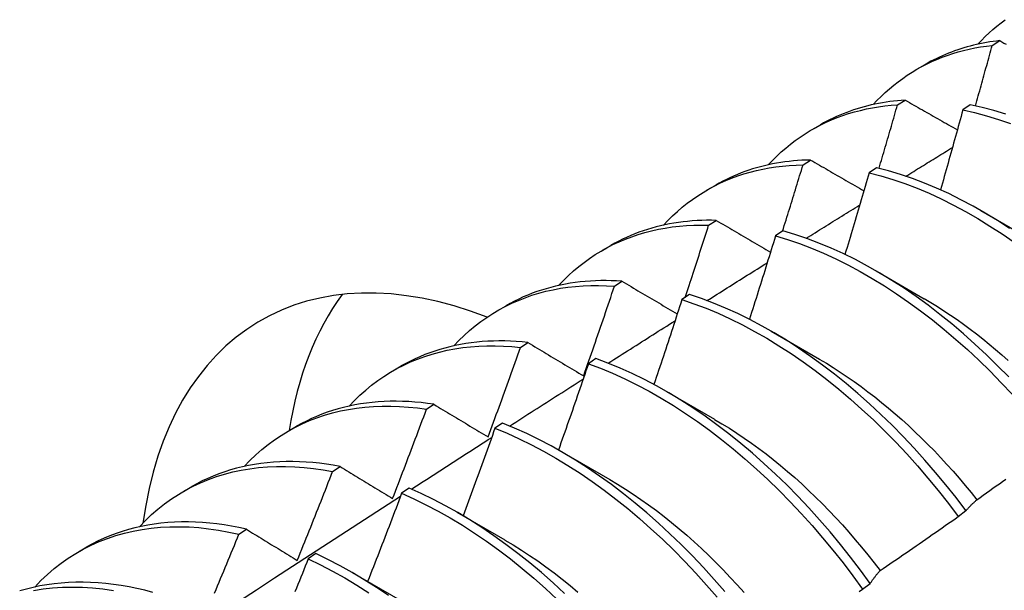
# Model space of a CAD drawing. Header units: inches. Extents: x 16 to 202, y 11 to 132.
# Tile 46 of 56: x 181.249 to 181.576, y 73.726 to 73.915. Entities that reach past the tile are written whole.
import ezdxf

# ---------------------------------------------------------------- set-up
doc = ezdxf.new("R2010")
doc.units = ezdxf.units.IN
doc.header["$MEASUREMENT"] = 0
doc.layers.add('Visible Edges(ANSI)', color=7, linetype='Continuous', lineweight=25)

msp = doc.modelspace()

# ---------------------------------------------------------------- linework, layer by layer
at = {"layer": 'Visible Edges(ANSI)'}
for p, q in [((181.57228, 73.90678), (181.5748, 73.90835)), ((181.54729, 73.89884), (181.55007, 73.90045)), ((181.54084, 73.88701), (181.54336, 73.8886)), ((181.56502, 73.88699), (181.56253, 73.88532)), ((181.51249, 73.8788), (181.51527, 73.88041)), ((181.50946, 73.86709), (181.51197, 73.86869)), ((181.5339, 73.86614), (181.53141, 73.86447)), ((181.47769, 73.85876), (181.48047, 73.86037)), ((181.56853, 73.85188), (181.58449, 73.84264)), ((181.47813, 73.84702), (181.48064, 73.84863)), ((181.5028, 73.84514), (181.50032, 73.84346)), ((181.44289, 73.83872), (181.44567, 73.84033)), ((181.53373, 73.83184), (181.54969, 73.82261)), ((181.44685, 73.82679), (181.44935, 73.82841)), ((181.47174, 73.824), (181.46925, 73.8223)), ((181.40809, 73.81869), (181.41088, 73.82029)), ((181.49893, 73.8118), (181.51489, 73.80257)), ((181.41562, 73.80641), (181.41811, 73.80804)), ((181.37329, 73.79865), (181.37608, 73.80025)), ((181.44069, 73.8027), (181.43821, 73.80099)), ((181.46413, 73.79176), (181.4801, 73.78253)), ((181.38442, 73.78587), (181.38692, 73.78752)), ((181.3385, 73.77861), (181.34128, 73.78021)), ((181.40966, 73.78126), (181.40718, 73.77954)), ((181.42933, 73.77172), (181.4453, 73.76249)), ((181.35326, 73.76518), (181.35575, 73.76685)), ((181.3037, 73.75857), (181.30648, 73.76017)), ((181.37865, 73.75968), (181.37616, 73.75795)), ((181.39453, 73.75169), (181.4105, 73.74245)), ((181.56102, 73.75026), (181.56356, 73.75219)), ((181.32214, 73.74435), (181.32463, 73.74602)), ((181.2689, 73.73853), (181.27168, 73.74013)), ((181.34764, 73.73795), (181.34516, 73.73621)), ((181.35974, 73.73165), (181.3757, 73.72241)), ((181.52923, 73.72609), (181.53178, 73.72802))]:
    msp.add_line(p, q, dxfattribs=at)
at = {"layer": 'Visible Edges(ANSI)', "flags": 128}
for points in [[(181.56752, 73.90716), (181.56873, 73.90845), (181.56998, 73.9097), (181.57125, 73.9109), (181.57255, 73.91207), (181.57387, 73.91319), (181.57523, 73.91428), (181.57661, 73.91532)], [(181.5748, 73.90835), (181.57368, 73.90822), (181.57257, 73.90807), (181.57146, 73.90791), (181.57036, 73.90772), (181.56927, 73.90752), (181.56819, 73.90731), (181.56711, 73.90707), (181.56604, 73.90682), (181.56498, 73.90655), (181.56393, 73.90626), (181.56288, 73.90596), (181.56184, 73.90564), (181.56082, 73.9053), (181.55979, 73.90494), (181.55878, 73.90457), (181.55778, 73.90418), (181.55678, 73.90377), (181.5558, 73.90335), (181.55482, 73.9029), (181.55385, 73.90245), (181.55289, 73.90197), (181.55194, 73.90148), (181.551, 73.90097), (181.55007, 73.90045)], [(181.5748, 73.90835), (181.5755, 73.90796), (181.5762, 73.90756), (181.57691, 73.90717)], [(181.53272, 73.88712), (181.53403, 73.88851), (181.53537, 73.88984), (181.53675, 73.89113), (181.53815, 73.89238), (181.53959, 73.89357), (181.54106, 73.89472), (181.54256, 73.89582), (181.5441, 73.89687), (181.54566, 73.89787), (181.54725, 73.89882), (181.54887, 73.89972), (181.55052, 73.90057), (181.55219, 73.90137), (181.5539, 73.90212), (181.55563, 73.90282), (181.55738, 73.90347), (181.55916, 73.90406), (181.56097, 73.90461), (181.5628, 73.9051), (181.56465, 73.90554), (181.56652, 73.90593), (181.56842, 73.90626), (181.57034, 73.90655), (181.57228, 73.90678)], [(181.56672, 73.88663), (181.56696, 73.88747), (181.56719, 73.88831), (181.56743, 73.88915), (181.56766, 73.88999), (181.5679, 73.89083), (181.56813, 73.89167), (181.56836, 73.89251), (181.5686, 73.89335), (181.56883, 73.89419), (181.56906, 73.89503), (181.56929, 73.89587), (181.56953, 73.89671), (181.56976, 73.89754), (181.56999, 73.89838), (181.57022, 73.89922), (181.57045, 73.90006), (181.57068, 73.9009), (181.57091, 73.90174), (181.57114, 73.90258), (181.57137, 73.90342), (181.5716, 73.90426), (181.57182, 73.9051), (181.57205, 73.90594), (181.57228, 73.90678)], [(181.54336, 73.8886), (181.54208, 73.88851), (181.54081, 73.8884), (181.53954, 73.88826), (181.53829, 73.88811), (181.53704, 73.88793), (181.53581, 73.88773), (181.53458, 73.88751), (181.53336, 73.88726), (181.53215, 73.887), (181.53096, 73.88671), (181.52977, 73.8864), (181.52859, 73.88607), (181.52742, 73.88571), (181.52626, 73.88534), (181.52511, 73.88494), (181.52397, 73.88452), (181.52284, 73.88408), (181.52173, 73.88362), (181.52062, 73.88314), (181.51953, 73.88264), (181.51845, 73.88211), (181.51738, 73.88156), (181.51632, 73.881), (181.51527, 73.88041)], [(181.54336, 73.8886), (181.54407, 73.88819), (181.54479, 73.88778), (181.54551, 73.88737), (181.54623, 73.88696), (181.54695, 73.88655), (181.54767, 73.88614), (181.54839, 73.88573), (181.54911, 73.88532), (181.54983, 73.88491), (181.55055, 73.8845), (181.55127, 73.88409), (181.552, 73.88368), (181.55272, 73.88326), (181.55344, 73.88285), (181.55417, 73.88244), (181.55489, 73.88203), (181.55562, 73.88162), (181.55635, 73.8812), (181.55707, 73.88079), (181.5578, 73.88038), (181.55853, 73.87997), (181.55926, 73.87955), (181.55999, 73.87914), (181.56072, 73.87873)], [(181.49792, 73.86708), (181.49932, 73.86856), (181.50077, 73.86999), (181.50225, 73.87137), (181.50376, 73.87268), (181.50531, 73.87395), (181.5069, 73.87516), (181.50853, 73.87631), (181.51019, 73.87741), (181.51188, 73.87845), (181.5136, 73.87943), (181.51536, 73.88035), (181.51715, 73.88122), (181.51897, 73.88203), (181.52082, 73.88278), (181.52271, 73.88347), (181.52462, 73.8841), (181.52655, 73.88468), (181.52852, 73.88519), (181.53051, 73.88564), (181.53253, 73.88604), (181.53457, 73.88637), (181.53664, 73.88665), (181.53873, 73.88686), (181.54084, 73.88701)], [(181.5347, 73.86594), (181.53496, 73.86682), (181.53522, 73.8677), (181.53548, 73.86858), (181.53574, 73.86946), (181.536, 73.87033), (181.53626, 73.87121), (181.53652, 73.87209), (181.53678, 73.87297), (181.53703, 73.87384), (181.53729, 73.87472), (181.53755, 73.8756), (181.5378, 73.87648), (181.53806, 73.87736), (181.53831, 73.87823), (181.53857, 73.87911), (181.53882, 73.87999), (181.53908, 73.88087), (181.53933, 73.88174), (181.53958, 73.88262), (181.53984, 73.8835), (181.54009, 73.88438), (181.54034, 73.88526), (181.54059, 73.88613), (181.54084, 73.88701)], [(181.56253, 73.88532), (181.56223, 73.88422), (181.56193, 73.88311), (181.56162, 73.88201), (181.56132, 73.8809), (181.56101, 73.8798), (181.56071, 73.87869), (181.5604, 73.87759), (181.5601, 73.87648), (181.55979, 73.87537), (181.55948, 73.87427), (181.55917, 73.87316), (181.55886, 73.87206), (181.55855, 73.87095), (181.55825, 73.86985), (181.55793, 73.86874), (181.55762, 73.86763), (181.55731, 73.86653), (181.557, 73.86542), (181.55669, 73.86432), (181.55637, 73.86321), (181.55606, 73.8621), (181.55575, 73.861), (181.55543, 73.85989), (181.55512, 73.85879)], [(181.56253, 73.88532), (181.56644, 73.88445), (181.57039, 73.8834), (181.57436, 73.88219), (181.57835, 73.88081)], [(181.57684, 73.88389), (181.57287, 73.88509), (181.56893, 73.88612), (181.56502, 73.88699)], [(181.54366, 73.86332), (181.5443, 73.86371), (181.54494, 73.86411), (181.54559, 73.86451), (181.54623, 73.86491), (181.54687, 73.86531), (181.54752, 73.86571), (181.54816, 73.86611), (181.5488, 73.8665), (181.54944, 73.8669), (181.55009, 73.8673), (181.55073, 73.8677), (181.55137, 73.8681), (181.55202, 73.86849), (181.55266, 73.86889), (181.5533, 73.86929), (181.55395, 73.86969), (181.55459, 73.87009), (181.55523, 73.87048), (181.55588, 73.87088), (181.55652, 73.87128), (181.55716, 73.87168), (181.5578, 73.87207), (181.55845, 73.87247), (181.55909, 73.87287)], [(181.51197, 73.86869), (181.51053, 73.86865), (181.5091, 73.86859), (181.50767, 73.8685), (181.50626, 73.86838), (181.50486, 73.86824), (181.50347, 73.86806), (181.50208, 73.86786), (181.50071, 73.86764), (181.49935, 73.86738), (181.49801, 73.8671), (181.49667, 73.8668), (181.49535, 73.86646), (181.49403, 73.8661), (181.49273, 73.86571), (181.49145, 73.8653), (181.49017, 73.86485), (181.48891, 73.86439), (181.48767, 73.86389), (181.48643, 73.86337), (181.48521, 73.86282), (181.48401, 73.86225), (181.48281, 73.86165), (181.48164, 73.86102), (181.48047, 73.86037)], [(181.51197, 73.86869), (181.5127, 73.86827), (181.51343, 73.86784), (181.51416, 73.86742), (181.5149, 73.867), (181.51563, 73.86657), (181.51636, 73.86615), (181.5171, 73.86573), (181.51783, 73.8653), (181.51857, 73.86488), (181.5193, 73.86445), (181.52004, 73.86403), (181.52078, 73.8636), (181.52151, 73.86318), (181.52225, 73.86275), (181.52299, 73.86232), (181.52373, 73.8619), (181.52447, 73.86147), (181.52521, 73.86105), (181.52595, 73.86062), (181.5267, 73.86019), (181.52744, 73.85976), (181.52818, 73.85934), (181.52893, 73.85891), (181.52967, 73.85848)], [(181.46312, 73.84705), (181.46462, 73.84862), (181.46616, 73.85014), (181.46775, 73.85159), (181.46937, 73.85299), (181.47104, 73.85432), (181.47275, 73.85558), (181.4745, 73.85679), (181.47628, 73.85793), (181.47811, 73.859), (181.47997, 73.86001), (181.48187, 73.86096), (181.4838, 73.86183), (181.48577, 73.86264), (181.48778, 73.86339), (181.48981, 73.86406), (181.49188, 73.86467), (181.49398, 73.86521), (181.49611, 73.86569), (181.49827, 73.86609), (181.50045, 73.86643), (181.50267, 73.8667), (181.50491, 73.8669), (181.50717, 73.86703), (181.50946, 73.86709)], [(181.50269, 73.84506), (181.50298, 73.84598), (181.50326, 73.8469), (181.50355, 73.84782), (181.50383, 73.84873), (181.50412, 73.84965), (181.50441, 73.85057), (181.50469, 73.85149), (181.50497, 73.85241), (181.50526, 73.85332), (181.50554, 73.85424), (181.50582, 73.85516), (181.50611, 73.85608), (181.50639, 73.85699), (181.50667, 73.85791), (181.50695, 73.85883), (181.50723, 73.85975), (181.50751, 73.86067), (181.50779, 73.86158), (181.50807, 73.8625), (181.50835, 73.86342), (181.50863, 73.86434), (181.50891, 73.86525), (181.50919, 73.86617), (181.50946, 73.86709)], [(181.57803, 73.84595), (181.57402, 73.84856), (181.56999, 73.85103), (181.56595, 73.85334), (181.56191, 73.8555), (181.55787, 73.85751), (181.55383, 73.85936), (181.54981, 73.86104), (181.5458, 73.86257), (181.54181, 73.86393), (181.53784, 73.86512), (181.5339, 73.86614)], [(181.53141, 73.86447), (181.53108, 73.86333), (181.53075, 73.8622), (181.53043, 73.86107), (181.5301, 73.85994), (181.52977, 73.85881), (181.52944, 73.85768), (181.52911, 73.85655), (181.52877, 73.85542), (181.52844, 73.85429), (181.52811, 73.85315), (181.52777, 73.85202), (181.52744, 73.85089), (181.52711, 73.84976), (181.52677, 73.84863), (181.52643, 73.8475), (181.5261, 73.84637), (181.52576, 73.84524), (181.52542, 73.84411), (181.52509, 73.84297), (181.52475, 73.84184), (181.52441, 73.84071), (181.52407, 73.83958), (181.52373, 73.83845), (181.52339, 73.83732)], [(181.53141, 73.86447), (181.53535, 73.86343), (181.53932, 73.86223), (181.54331, 73.86086), (181.54733, 73.85932), (181.55135, 73.85762), (181.55539, 73.85576), (181.55943, 73.85374), (181.56347, 73.85157), (181.56751, 73.84924), (181.57154, 73.84676), (181.57555, 73.84414), (181.57955, 73.84137)], [(181.51055, 73.84269), (181.51129, 73.84315), (181.51203, 73.84361), (181.51277, 73.84408), (181.5135, 73.84454), (181.51424, 73.845), (181.51498, 73.84546), (181.51572, 73.84592), (181.51646, 73.84638), (181.5172, 73.84685), (181.51794, 73.84731), (181.51868, 73.84777), (181.51942, 73.84823), (181.52016, 73.84869), (181.52089, 73.84915), (181.52163, 73.84961), (181.52237, 73.85007), (181.52311, 73.85054), (181.52385, 73.851), (181.52459, 73.85146), (181.52533, 73.85192), (181.52607, 73.85238), (181.52681, 73.85284), (181.52755, 73.8533), (181.52829, 73.85376)], [(181.42832, 73.82701), (181.42992, 73.82868), (181.43156, 73.83028), (181.43325, 73.83182), (181.43499, 73.83329), (181.43677, 73.83468), (181.4386, 73.836), (181.44047, 73.83725), (181.44239, 73.83843), (181.44435, 73.83954), (181.44635, 73.84057), (181.44839, 73.84153), (181.45048, 73.84241), (181.4526, 73.84321), (181.45475, 73.84394), (181.45695, 73.8446), (181.45918, 73.84517), (181.46144, 73.84568), (181.46374, 73.8461), (181.46606, 73.84645), (181.46842, 73.84671), (181.47081, 73.84691), (181.47322, 73.84702), (181.47567, 73.84706), (181.47813, 73.84702)], [(181.48064, 73.84863), (181.47903, 73.84866), (181.47743, 73.84865), (181.47585, 73.84862), (181.47427, 73.84855), (181.47271, 73.84845), (181.47116, 73.84831), (181.46962, 73.84815), (181.46809, 73.84795), (181.46658, 73.84771), (181.46508, 73.84745), (181.46359, 73.84715), (181.46212, 73.84682), (181.46067, 73.84645), (181.45922, 73.84606), (181.4578, 73.84563), (181.45638, 73.84517), (181.45499, 73.84467), (181.45361, 73.84415), (181.45224, 73.84359), (181.45089, 73.843), (181.44956, 73.84238), (181.44825, 73.84173), (181.44695, 73.84104), (181.44567, 73.84033)], [(181.47036, 73.82306), (181.47069, 73.82406), (181.47102, 73.82505), (181.47135, 73.82605), (181.47168, 73.82705), (181.472, 73.82805), (181.47233, 73.82904), (181.47266, 73.83004), (181.47298, 73.83104), (181.47331, 73.83204), (181.47364, 73.83304), (181.47396, 73.83404), (181.47428, 73.83503), (181.47461, 73.83603), (181.47493, 73.83703), (181.47525, 73.83803), (181.47558, 73.83903), (181.4759, 73.84003), (181.47622, 73.84102), (181.47654, 73.84202), (181.47686, 73.84302), (181.47718, 73.84402), (181.4775, 73.84502), (181.47782, 73.84602), (181.47813, 73.84702)], [(181.48064, 73.84863), (181.48138, 73.84819), (181.48213, 73.84776), (181.48287, 73.84732), (181.48362, 73.84688), (181.48436, 73.84644), (181.48511, 73.84601), (181.48586, 73.84557), (181.48661, 73.84513), (181.48735, 73.84469), (181.4881, 73.84426), (181.48885, 73.84382), (181.48961, 73.84338), (181.49036, 73.84294), (181.49111, 73.8425), (181.49186, 73.84206), (181.49262, 73.84162), (181.49337, 73.84118), (181.49413, 73.84074), (181.49488, 73.8403), (181.49564, 73.83986), (181.4964, 73.83941), (181.49715, 73.83897), (181.49791, 73.83853), (181.49867, 73.83809)], [(181.50032, 73.84346), (181.49997, 73.8423), (181.49961, 73.84115), (181.49926, 73.83999), (181.4989, 73.83884), (181.49855, 73.83768), (181.49819, 73.83653), (181.49783, 73.83538), (181.49747, 73.83422), (181.49712, 73.83307), (181.49676, 73.83191), (181.4964, 73.83076), (181.49604, 73.8296), (181.49568, 73.82845), (181.49532, 73.8273), (181.49495, 73.82614), (181.49459, 73.82499), (181.49423, 73.82383), (181.49386, 73.82268), (181.4935, 73.82153), (181.49313, 73.82037), (181.49277, 73.81922), (181.4924, 73.81806), (181.49203, 73.81691), (181.49167, 73.81576)], [(181.50032, 73.84346), (181.50429, 73.84226), (181.50828, 73.8409), (181.51229, 73.83938), (181.51632, 73.83769), (181.52035, 73.83584), (181.52439, 73.83383), (181.52843, 73.83166), (181.53247, 73.82934), (181.5365, 73.82688), (181.54051, 73.82426), (181.54451, 73.8215), (181.54848, 73.8186), (181.55243, 73.81557), (181.55634, 73.8124), (181.56022, 73.8091), (181.56406, 73.80568), (181.56785, 73.80214), (181.57159, 73.79848), (181.57527, 73.79471), (181.5789, 73.79084)], [(181.57778, 73.7966), (181.57409, 73.80036), (181.57035, 73.80401), (181.56655, 73.80754), (181.56271, 73.81096), (181.55883, 73.81424), (181.55492, 73.8174), (181.55097, 73.82043), (181.54699, 73.82332), (181.543, 73.82607), (181.53898, 73.82867), (181.53495, 73.83113), (181.53091, 73.83343), (181.52687, 73.83559), (181.52283, 73.83758), (181.5188, 73.83942), (181.51477, 73.8411), (181.51076, 73.84261), (181.50677, 73.84396), (181.5028, 73.84514)], [(181.47758, 73.82198), (181.47842, 73.82251), (181.47925, 73.82303), (181.48008, 73.82356), (181.48091, 73.82408), (181.48175, 73.82461), (181.48258, 73.82513), (181.48341, 73.82566), (181.48425, 73.82618), (181.48508, 73.82671), (181.48591, 73.82723), (181.48675, 73.82775), (181.48758, 73.82828), (181.48841, 73.8288), (181.48925, 73.82933), (181.49008, 73.82985), (181.49091, 73.83038), (181.49175, 73.8309), (181.49258, 73.83142), (181.49341, 73.83195), (181.49425, 73.83247), (181.49508, 73.83299), (181.49591, 73.83352), (181.49675, 73.83404), (181.49758, 73.83456)], [(181.39353, 73.80697), (181.39521, 73.80874), (181.39696, 73.81043), (181.39875, 73.81204), (181.4006, 73.81358), (181.4025, 73.81504), (181.40446, 73.81641), (181.40646, 73.81771), (181.40851, 73.81892), (181.4106, 73.82005), (181.41275, 73.8211), (181.41494, 73.82206), (181.41717, 73.82294), (181.41944, 73.82374), (181.42176, 73.82445), (181.42411, 73.82507), (181.4265, 73.82561), (181.42893, 73.82606), (181.4314, 73.82642), (181.4339, 73.8267), (181.43643, 73.82689), (181.43899, 73.827), (181.44158, 73.82701), (181.44421, 73.82694), (181.44685, 73.82679)], [(181.44935, 73.82841), (181.44758, 73.82852), (181.44581, 73.82859), (181.44406, 73.82862), (181.44232, 73.82861), (181.44059, 73.82856), (181.43888, 73.82848), (181.43718, 73.82835), (181.4355, 73.82818), (181.43383, 73.82798), (181.43218, 73.82774), (181.43054, 73.82746), (181.42892, 73.82713), (181.42731, 73.82677), (181.42572, 73.82638), (181.42415, 73.82594), (181.4226, 73.82546), (181.42107, 73.82495), (181.41955, 73.8244), (181.41806, 73.82381), (181.41658, 73.82318), (181.41512, 73.82251), (181.41369, 73.82181), (181.41227, 73.82107), (181.41088, 73.82029)], [(181.43663, 73.79697), (181.43706, 73.79821), (181.4375, 73.79945), (181.43793, 73.8007), (181.43836, 73.80194), (181.4388, 73.80318), (181.43923, 73.80442), (181.43966, 73.80566), (181.44009, 73.8069), (181.44052, 73.80815), (181.44094, 73.80939), (181.44137, 73.81063), (181.4418, 73.81187), (181.44222, 73.81311), (181.44265, 73.81436), (181.44307, 73.8156), (181.4435, 73.81684), (181.44392, 73.81808), (181.44434, 73.81933), (181.44476, 73.82057), (181.44518, 73.82181), (181.4456, 73.82306), (181.44602, 73.8243), (181.44644, 73.82554), (181.44685, 73.82679)], [(181.44935, 73.82841), (181.45011, 73.82796), (181.45087, 73.82751), (181.45163, 73.82706), (181.45238, 73.82661), (181.45314, 73.82616), (181.4539, 73.82571), (181.45466, 73.82526), (181.45543, 73.82481), (181.45619, 73.82436), (181.45695, 73.82391), (181.45772, 73.82346), (181.45848, 73.823), (181.45925, 73.82255), (181.46001, 73.8221), (181.46078, 73.82165), (181.46155, 73.82119), (181.46231, 73.82074), (181.46308, 73.82028), (181.46385, 73.81983), (181.46462, 73.81937), (181.4654, 73.81892), (181.46617, 73.81846), (181.46694, 73.81801), (181.46771, 73.81755)], [(181.56356, 73.75219), (181.56028, 73.75652), (181.55692, 73.76075), (181.55348, 73.76491), (181.54997, 73.76897), (181.5464, 73.77293), (181.54277, 73.77679), (181.53907, 73.78054), (181.53533, 73.78419), (181.53153, 73.78771), (181.52769, 73.79112), (181.5238, 73.7944), (181.51989, 73.79755), (181.51594, 73.80057), (181.51196, 73.80345), (181.50796, 73.80619), (181.50394, 73.80878), (181.49991, 73.81123), (181.49588, 73.81353), (181.49183, 73.81567), (181.48779, 73.81766), (181.48376, 73.81949), (181.47973, 73.82116), (181.47573, 73.82266), (181.47174, 73.824)], [(181.46925, 73.8223), (181.46887, 73.82112), (181.46849, 73.81995), (181.46811, 73.81877), (181.46773, 73.8176), (181.46735, 73.81642), (181.46696, 73.81525), (181.46658, 73.81407), (181.4662, 73.81289), (181.46581, 73.81172), (181.46543, 73.81054), (181.46504, 73.80937), (181.46465, 73.80819), (181.46426, 73.80702), (181.46388, 73.80584), (181.46349, 73.80467), (181.4631, 73.80349), (181.46271, 73.80232), (181.46232, 73.80114), (181.46192, 73.79997), (181.46153, 73.79879), (181.46114, 73.79762), (181.46075, 73.79645), (181.46035, 73.79527), (181.45996, 73.7941)], [(181.46925, 73.8223), (181.47324, 73.82095), (181.47725, 73.81943), (181.48128, 73.81775), (181.48531, 73.81591), (181.48935, 73.81391), (181.4934, 73.81176), (181.49743, 73.80945), (181.50146, 73.80699), (181.50548, 73.80438), (181.50948, 73.80163), (181.51345, 73.79874), (181.5174, 73.79571), (181.52131, 73.79255), (181.52519, 73.78926), (181.52903, 73.78585), (181.53283, 73.78231), (181.53657, 73.77866), (181.54026, 73.7749), (181.54389, 73.77103), (181.54746, 73.76706), (181.55096, 73.76299), (181.55439, 73.75883), (181.55774, 73.75459), (181.56102, 73.75026)], [(181.5497, 73.82263), (181.55189, 73.82134), (181.55408, 73.82), (181.55626, 73.8186), (181.55844, 73.81716), (181.56061, 73.81567), (181.56277, 73.81413), (181.56492, 73.81254), (181.56706, 73.81091), (181.5692, 73.80923), (181.57132, 73.8075), (181.57343, 73.80573), (181.57552, 73.80392), (181.5776, 73.80206)], [(181.44475, 73.80119), (181.44567, 73.80178), (181.4466, 73.80237), (181.44753, 73.80296), (181.44845, 73.80354), (181.44938, 73.80413), (181.4503, 73.80472), (181.45123, 73.80531), (181.45216, 73.80589), (181.45308, 73.80648), (181.45401, 73.80707), (181.45493, 73.80766), (181.45586, 73.80824), (181.45679, 73.80883), (181.45771, 73.80942), (181.45864, 73.81001), (181.45956, 73.81059), (181.46049, 73.81118), (181.46142, 73.81177), (181.46234, 73.81235), (181.46327, 73.81294), (181.4642, 73.81353), (181.46512, 73.81411), (181.46605, 73.8147), (181.46698, 73.81528)], [(181.35873, 73.78693), (181.36051, 73.78879), (181.36235, 73.79057), (181.36426, 73.79227), (181.36622, 73.79387), (181.36824, 73.79539), (181.37032, 73.79681), (181.37245, 73.79815), (181.37463, 73.79939), (181.37687, 73.80055), (181.37916, 73.80161), (181.38149, 73.80257), (181.38388, 73.80344), (181.38631, 73.80422), (181.38878, 73.8049), (181.3913, 73.80548), (181.39386, 73.80597), (181.39646, 73.80637), (181.39909, 73.80666), (181.40177, 73.80686), (181.40447, 73.80696), (181.40721, 73.80697), (181.40999, 73.80688), (181.41279, 73.80669), (181.41562, 73.80641)], [(181.41811, 73.80804), (181.41617, 73.80824), (181.41423, 73.8084), (181.41231, 73.8085), (181.41041, 73.80857), (181.40851, 73.80858), (181.40664, 73.80855), (181.40478, 73.80848), (181.40293, 73.80836), (181.4011, 73.80819), (181.39929, 73.80798), (181.3975, 73.80772), (181.39573, 73.80741), (181.39397, 73.80706), (181.39224, 73.80667), (181.39052, 73.80623), (181.38883, 73.80574), (181.38716, 73.80521), (181.3855, 73.80464), (181.38387, 73.80402), (181.38227, 73.80335), (181.38068, 73.80264), (181.37912, 73.80189), (181.37759, 73.80109), (181.37608, 73.80025)], [(181.4049, 73.77666), (181.40535, 73.7779), (181.40581, 73.77914), (181.40626, 73.78038), (181.40672, 73.78162), (181.40717, 73.78285), (181.40762, 73.78409), (181.40807, 73.78533), (181.40852, 73.78657), (181.40897, 73.78781), (181.40942, 73.78905), (181.40987, 73.79029), (181.41032, 73.79152), (181.41076, 73.79276), (181.41121, 73.794), (181.41165, 73.79524), (181.4121, 73.79648), (181.41254, 73.79772), (181.41298, 73.79896), (181.41342, 73.8002), (181.41386, 73.80144), (181.4143, 73.80268), (181.41474, 73.80392), (181.41518, 73.80517), (181.41562, 73.80641)], [(181.41811, 73.80804), (181.41888, 73.80759), (181.41964, 73.80713), (181.4204, 73.80667), (181.42117, 73.80621), (181.42193, 73.80575), (181.4227, 73.8053), (181.42346, 73.80484), (181.42423, 73.80438), (181.425, 73.80392), (181.42577, 73.80346), (181.42654, 73.803), (181.42731, 73.80253), (181.42808, 73.80207), (181.42886, 73.80161), (181.42963, 73.80115), (181.4304, 73.80069), (181.43118, 73.80022), (181.43195, 73.79976), (181.43273, 73.7993), (181.43351, 73.79883), (181.43429, 73.79837), (181.43507, 73.7979), (181.43585, 73.79744), (181.43663, 73.79697)], [(181.43821, 73.80099), (181.4378, 73.7998), (181.43739, 73.7986), (181.43698, 73.79741), (181.43658, 73.79622), (181.43617, 73.79502), (181.43576, 73.79383), (181.43535, 73.79263), (181.43493, 73.79144), (181.43452, 73.79024), (181.43411, 73.78905), (181.4337, 73.78785), (181.43328, 73.78666), (181.43287, 73.78547), (181.43245, 73.78427), (181.43203, 73.78308), (181.43162, 73.78189), (181.4312, 73.78069), (181.43078, 73.7795), (181.43036, 73.77831), (181.42994, 73.77711), (181.42952, 73.77592), (181.4291, 73.77473), (181.42868, 73.77354), (181.42826, 73.77234)], [(181.43821, 73.80099), (181.44222, 73.79949), (181.44624, 73.79782), (181.45027, 73.79599), (181.45432, 73.794), (181.45836, 73.79185), (181.4624, 73.78955), (181.46642, 73.7871), (181.47044, 73.7845), (181.47444, 73.78176), (181.47842, 73.77888), (181.48237, 73.77586), (181.48628, 73.7727), (181.49017, 73.76942), (181.49401, 73.76601), (181.4978, 73.76249), (181.50155, 73.75884), (181.50524, 73.75509), (181.50888, 73.75122), (181.51245, 73.74726), (181.51595, 73.7432), (181.51939, 73.73904), (181.52275, 73.7348), (181.52603, 73.73048), (181.52923, 73.72609)], [(181.53178, 73.72802), (181.52857, 73.73241), (181.52528, 73.73673), (181.52192, 73.74096), (181.51848, 73.74511), (181.51497, 73.74916), (181.51139, 73.75312), (181.50775, 73.75698), (181.50405, 73.76072), (181.5003, 73.76436), (181.4965, 73.76788), (181.49266, 73.77128), (181.48877, 73.77455), (181.48485, 73.77769), (181.4809, 73.7807), (181.47692, 73.78357), (181.47292, 73.7863), (181.46891, 73.78889), (181.46488, 73.79133), (181.46084, 73.79362), (181.4568, 73.79575), (181.45275, 73.79773), (181.44872, 73.79955), (181.4447, 73.80121), (181.44069, 73.8027)], [(181.51488, 73.80255), (181.51721, 73.80116), (181.51953, 73.79972), (181.52185, 73.79823), (181.52416, 73.79668), (181.52646, 73.79508), (181.52876, 73.79342), (181.53104, 73.79171), (181.53331, 73.78995), (181.53557, 73.78814), (181.53782, 73.78629), (181.54005, 73.78438), (181.54227, 73.78243), (181.54447, 73.78044), (181.54665, 73.7784), (181.54881, 73.77631), (181.55095, 73.77419), (181.55307, 73.77202), (181.55516, 73.76981), (181.55723, 73.76757), (181.55928, 73.76528), (181.56129, 73.76296), (181.56329, 73.7606), (181.56525, 73.75821), (181.56718, 73.75578)], [(181.41203, 73.78031), (181.41305, 73.78096), (181.41407, 73.78161), (181.41509, 73.78227), (181.41611, 73.78292), (181.41713, 73.78357), (181.41814, 73.78422), (181.41916, 73.78487), (181.42018, 73.78552), (181.4212, 73.78618), (181.42222, 73.78683), (181.42323, 73.78748), (181.42425, 73.78813), (181.42527, 73.78878), (181.42629, 73.78943), (181.42731, 73.79008), (181.42833, 73.79073), (181.42935, 73.79138), (181.43036, 73.79203), (181.43138, 73.79268), (181.4324, 73.79333), (181.43342, 73.79398), (181.43444, 73.79463), (181.43546, 73.79528), (181.43648, 73.79593)], [(181.32393, 73.76689), (181.32581, 73.76885), (181.32775, 73.77072), (181.32977, 73.77249), (181.33184, 73.77416), (181.33398, 73.77573), (181.33618, 73.77721), (181.33845, 73.77858), (181.34077, 73.77985), (181.34315, 73.78102), (181.34558, 73.78209), (181.34807, 73.78305), (181.3506, 73.7839), (181.35319, 73.78465), (181.35583, 73.7853), (181.35851, 73.78584), (181.36124, 73.78627), (181.36401, 73.7866), (181.36682, 73.78681), (181.36967, 73.78692), (181.37256, 73.78693), (181.37548, 73.78682), (181.37843, 73.78661), (181.38141, 73.7863), (181.38442, 73.78587)], [(181.38692, 73.78752), (181.3848, 73.78782), (181.38269, 73.78807), (181.3806, 73.78827), (181.37853, 73.78841), (181.37647, 73.7885), (181.37442, 73.78854), (181.3724, 73.78853), (181.37039, 73.78846), (181.3684, 73.78834), (181.36643, 73.78816), (181.36448, 73.78794), (181.36255, 73.78765), (181.36065, 73.78732), (181.35876, 73.78694), (181.3569, 73.7865), (181.35506, 73.78601), (181.35325, 73.78546), (181.35146, 73.78487), (181.3497, 73.78422), (181.34796, 73.78352), (181.34625, 73.78277), (181.34456, 73.78197), (181.34291, 73.78111), (181.34128, 73.78021)], [(181.38692, 73.78752), (181.38765, 73.78707), (181.3884, 73.78662), (181.38914, 73.78618), (181.38988, 73.78573), (181.39062, 73.78528), (181.39137, 73.78483), (181.39211, 73.78438), (181.39286, 73.78393), (181.3936, 73.78348), (181.39435, 73.78303), (181.3951, 73.78257), (181.39585, 73.78212), (181.3966, 73.78167), (181.39735, 73.78122), (181.3981, 73.78076), (181.39885, 73.78031), (181.3996, 73.77986), (181.40036, 73.7794), (181.40111, 73.77895), (181.40187, 73.77849), (181.40262, 73.77803), (181.40338, 73.77758), (181.40414, 73.77712), (181.4049, 73.77666)], [(181.3732, 73.75623), (181.37368, 73.75746), (181.37415, 73.75869), (181.37463, 73.75993), (181.3751, 73.76116), (181.37558, 73.76239), (181.37605, 73.76363), (181.37652, 73.76486), (181.37699, 73.7661), (181.37746, 73.76733), (181.37793, 73.76857), (181.3784, 73.7698), (181.37887, 73.77104), (181.37934, 73.77227), (181.3798, 73.77351), (181.38027, 73.77474), (181.38073, 73.77598), (181.3812, 73.77721), (181.38166, 73.77845), (181.38212, 73.77969), (181.38258, 73.78092), (181.38304, 73.78216), (181.3835, 73.7834), (181.38396, 73.78463), (181.38442, 73.78587)], [(181.48347, 73.72531), (181.47996, 73.72936), (181.47638, 73.73331), (181.47273, 73.73716), (181.46903, 73.7409), (181.46528, 73.74453), (181.46148, 73.74804), (181.45763, 73.75143), (181.45374, 73.7547), (181.44982, 73.75783), (181.44587, 73.76084), (181.44189, 73.7637), (181.43789, 73.76642), (181.43387, 73.769), (181.42984, 73.77143), (181.4258, 73.77371), (181.42176, 73.77584), (181.41772, 73.77781), (181.41368, 73.77962), (181.40966, 73.78126)], [(181.4801, 73.78252), (181.48256, 73.78106), (181.48502, 73.77954), (181.48748, 73.77796), (181.48992, 73.77632), (181.49236, 73.77461), (181.49478, 73.77285), (181.4972, 73.77103), (181.4996, 73.76915), (181.50198, 73.76721), (181.50435, 73.76522), (181.5067, 73.76318), (181.50903, 73.76108), (181.51134, 73.75892), (181.51363, 73.75672), (181.51589, 73.75447), (181.51814, 73.75217), (181.52035, 73.74983), (181.52254, 73.74744), (181.5247, 73.74501), (181.52683, 73.74254), (181.52893, 73.74003), (181.531, 73.73748), (181.53304, 73.7349), (181.53504, 73.73228)], [(181.40718, 73.77954), (181.40674, 73.77833), (181.40631, 73.77712), (181.40587, 73.77591), (181.40544, 73.7747), (181.405, 73.77349), (181.40456, 73.77228), (181.40413, 73.77107), (181.40369, 73.76986), (181.40325, 73.76865), (181.40281, 73.76744), (181.40237, 73.76623), (181.40192, 73.76502), (181.40148, 73.76381), (181.40104, 73.7626), (181.40059, 73.76139), (181.40015, 73.76018), (181.3997, 73.75897), (181.39926, 73.75776), (181.39881, 73.75655), (181.39836, 73.75534), (181.39791, 73.75414), (181.39746, 73.75293), (181.39701, 73.75172), (181.39656, 73.75051)], [(181.40718, 73.77954), (181.4112, 73.77788), (181.41524, 73.77606), (181.41928, 73.77408), (181.42332, 73.77194), (181.42736, 73.76965), (181.43139, 73.76721), (181.43541, 73.76462), (181.43941, 73.76189), (181.44338, 73.75901), (181.44733, 73.756), (181.45125, 73.75285), (181.45514, 73.74958), (181.45898, 73.74618), (181.46278, 73.74266), (181.46653, 73.73902), (181.47023, 73.73527), (181.47386, 73.73142), (181.47744, 73.72746), (181.48095, 73.7234)], [(181.37943, 73.75934), (181.38054, 73.76006), (181.38165, 73.76077), (181.38276, 73.76149), (181.38387, 73.76221), (181.38498, 73.76292), (181.38609, 73.76364), (181.3872, 73.76435), (181.38831, 73.76507), (181.38942, 73.76578), (181.39054, 73.7665), (181.39165, 73.76721), (181.39276, 73.76793), (181.39387, 73.76864), (181.39498, 73.76936), (181.39609, 73.77007), (181.3972, 73.77079), (181.39831, 73.7715), (181.39942, 73.77222), (181.40053, 73.77293), (181.40164, 73.77364), (181.40275, 73.77436), (181.40386, 73.77507), (181.40497, 73.77578), (181.40609, 73.7765)], [(181.35575, 73.76685), (181.35346, 73.76726), (181.35118, 73.76762), (181.34892, 73.76792), (181.34668, 73.76815), (181.34445, 73.76833), (181.34224, 73.76844), (181.34004, 73.7685), (181.33787, 73.76849), (181.33572, 73.76842), (181.33359, 73.7683), (181.33148, 73.76811), (181.3294, 73.76786), (181.32733, 73.76755), (181.3253, 73.76718), (181.32329, 73.76674), (181.3213, 73.76625), (181.31935, 73.7657), (181.31742, 73.76509), (181.31552, 73.76442), (181.31365, 73.76368), (181.31181, 73.76289), (181.31, 73.76205), (181.30822, 73.76114), (181.30648, 73.76017)], [(181.28913, 73.74685), (181.2911, 73.74891), (181.29315, 73.75086), (181.29527, 73.7527), (181.29747, 73.75444), (181.29973, 73.75607), (181.30206, 73.75759), (181.30445, 73.759), (181.30691, 73.76029), (181.30943, 73.76147), (181.31202, 73.76254), (181.31465, 73.76349), (181.31735, 73.76433), (181.3201, 73.76505), (181.3229, 73.76565), (181.32575, 73.76613), (181.32865, 73.7665), (181.33159, 73.76675), (181.33458, 73.76688), (181.33761, 73.76689), (181.34067, 73.76679), (181.34377, 73.76656), (181.34691, 73.76622), (181.35007, 73.76576), (181.35326, 73.76518)], [(181.34154, 73.73566), (181.34203, 73.73688), (181.34253, 73.73811), (181.34303, 73.73934), (181.34352, 73.74057), (181.34402, 73.7418), (181.34451, 73.74303), (181.34501, 73.74426), (181.3455, 73.74549), (181.34599, 73.74671), (181.34648, 73.74794), (181.34697, 73.74917), (181.34746, 73.7504), (181.34795, 73.75164), (181.34844, 73.75287), (181.34892, 73.7541), (181.34941, 73.75533), (181.34989, 73.75656), (181.35038, 73.75779), (181.35086, 73.75902), (181.35134, 73.76025), (181.35182, 73.76149), (181.3523, 73.76272), (181.35278, 73.76395), (181.35326, 73.76518)], [(181.35575, 73.76685), (181.35647, 73.76641), (181.35719, 73.76597), (181.35791, 73.76553), (181.35863, 73.76509), (181.35935, 73.76465), (181.36007, 73.76421), (181.36079, 73.76377), (181.36152, 73.76333), (181.36224, 73.76289), (181.36297, 73.76245), (181.36369, 73.76201), (181.36442, 73.76157), (181.36515, 73.76113), (181.36587, 73.76068), (181.3666, 73.76024), (181.36733, 73.75979), (181.36806, 73.75935), (181.36879, 73.7589), (181.36953, 73.75846), (181.37026, 73.75801), (181.37099, 73.75757), (181.37173, 73.75712), (181.37246, 73.75667), (181.3732, 73.75623)], [(181.44529, 73.7625), (181.44789, 73.76096), (181.45049, 73.75935), (181.45307, 73.75767), (181.45565, 73.75592), (181.45821, 73.75409), (181.46077, 73.75221), (181.46331, 73.75025), (181.46583, 73.74824), (181.46834, 73.74616), (181.47083, 73.74402), (181.4733, 73.74182), (181.47575, 73.73957), (181.47817, 73.73726), (181.48057, 73.7349), (181.48294, 73.73248), (181.48529, 73.73002), (181.4876, 73.72751), (181.48989, 73.72495)], [(181.56718, 73.75578), (181.56825, 73.75655), (181.56932, 73.75731), (181.57039, 73.75808), (181.57147, 73.75884), (181.57254, 73.75961), (181.57361, 73.76038), (181.57467, 73.76115), (181.57574, 73.76192), (181.57681, 73.76269)], [(181.37616, 73.75795), (181.3757, 73.75672), (181.37524, 73.7555), (181.37478, 73.75428), (181.37432, 73.75306), (181.37385, 73.75184), (181.37339, 73.75061), (181.37292, 73.74939), (181.37246, 73.74817), (181.37199, 73.74695), (181.37152, 73.74573), (181.37106, 73.74451), (181.37059, 73.74329), (181.37012, 73.74207), (181.36965, 73.74085), (181.36918, 73.73963), (181.3687, 73.73841), (181.36823, 73.73719), (181.36776, 73.73597), (181.36728, 73.73475), (181.36681, 73.73353), (181.36633, 73.73231), (181.36586, 73.73109), (181.36538, 73.72987), (181.3649, 73.72866)], [(181.37616, 73.75795), (181.3802, 73.75613), (181.38424, 73.75416), (181.38828, 73.75203), (181.39232, 73.74975), (181.39635, 73.74732), (181.40037, 73.74474), (181.40437, 73.74201), (181.40835, 73.73915), (181.4123, 73.73614), (181.41622, 73.73301), (181.42011, 73.72974), (181.42396, 73.72635), (181.42776, 73.72283)], [(181.43026, 73.7247), (181.42645, 73.72821), (181.4226, 73.73159), (181.41871, 73.73485), (181.41479, 73.73798), (181.41083, 73.74097), (181.40685, 73.74383), (181.40285, 73.74654), (181.39883, 73.74911), (181.3948, 73.75153), (181.39076, 73.7538), (181.38672, 73.75592), (181.38268, 73.75788), (181.37865, 73.75968)], [(181.322, 73.72201), (181.32797, 73.72592), (181.33395, 73.72982), (181.33992, 73.73372), (181.3459, 73.73761), (181.35188, 73.74149), (181.35786, 73.74538), (181.36384, 73.74926), (181.36982, 73.75313), (181.37581, 73.757)], [(181.56356, 73.75219), (181.56371, 73.75236), (181.56385, 73.75252), (181.564, 73.75268), (181.56414, 73.75284), (181.56429, 73.75299), (181.56444, 73.75315), (181.56459, 73.75331), (181.56473, 73.75346), (181.56488, 73.75361), (181.56503, 73.75377), (181.56518, 73.75392), (181.56533, 73.75407), (181.56548, 73.75422), (181.56564, 73.75436), (181.56579, 73.75451), (181.56594, 73.75466), (181.56609, 73.7548), (181.56625, 73.75494), (181.5664, 73.75509), (181.56655, 73.75523), (181.56671, 73.75537), (181.56687, 73.75551), (181.56702, 73.75565), (181.56718, 73.75578)], [(181.32463, 73.74602), (181.32216, 73.74656), (181.31971, 73.74704), (181.31728, 73.74745), (181.31486, 73.74779), (181.31246, 73.74806), (181.31008, 73.74826), (181.30772, 73.74839), (181.30538, 73.74846), (181.30306, 73.74845), (181.30077, 73.74838), (181.2985, 73.74823), (181.29625, 73.74802), (181.29404, 73.74774), (181.29185, 73.74739), (181.28969, 73.74697), (181.28755, 73.74648), (181.28545, 73.74592), (181.28338, 73.7453), (181.28135, 73.74461), (181.27934, 73.74385), (181.27737, 73.74302), (181.27544, 73.74212), (181.27354, 73.74116), (181.27168, 73.74013)], [(181.53504, 73.73228), (181.53613, 73.73302), (181.53722, 73.73376), (181.53831, 73.7345), (181.5394, 73.73524), (181.54049, 73.73598), (181.54157, 73.73672), (181.54266, 73.73747), (181.54374, 73.73821), (181.54483, 73.73896), (181.54591, 73.73971), (181.547, 73.74045), (181.54808, 73.7412), (181.54916, 73.74195), (181.55024, 73.7427), (181.55132, 73.74345), (181.5524, 73.74421), (181.55348, 73.74496), (181.55456, 73.74571), (181.55564, 73.74647), (181.55672, 73.74723), (181.55779, 73.74798), (181.55887, 73.74874), (181.55995, 73.7495), (181.56102, 73.75026)], [(181.25433, 73.72681), (181.2564, 73.72896), (181.25855, 73.731), (181.26078, 73.73292), (181.26309, 73.73472), (181.26548, 73.7364), (181.26794, 73.73796), (181.27047, 73.7394), (181.27307, 73.74071), (181.27573, 73.7419), (181.27846, 73.74297), (181.28126, 73.7439), (181.28411, 73.74471), (181.28703, 73.74539), (181.29, 73.74594), (181.29302, 73.74637), (181.29609, 73.74666), (181.29921, 73.74682), (181.30237, 73.74686), (181.30558, 73.74676), (181.30882, 73.74654), (181.3121, 73.74618), (181.31542, 73.7457), (181.31876, 73.74509), (181.32214, 73.74435)], [(181.31403, 73.72474), (181.31455, 73.72596), (181.31506, 73.72719), (181.31557, 73.72841), (181.31608, 73.72963), (181.31659, 73.73086), (181.3171, 73.73208), (181.31761, 73.73331), (181.31811, 73.73453), (181.31862, 73.73576), (181.31912, 73.73699), (181.31963, 73.73821), (181.32013, 73.73944), (181.32063, 73.74066), (181.32114, 73.74189), (181.32164, 73.74312), (181.32214, 73.74435)], [(181.32463, 73.74602), (181.32532, 73.74559), (181.32602, 73.74517), (181.32671, 73.74474), (181.32741, 73.74431), (181.32811, 73.74388), (181.32881, 73.74345), (181.32951, 73.74303), (181.33021, 73.7426), (181.33091, 73.74217), (181.33161, 73.74174), (181.33232, 73.7413), (181.33302, 73.74087), (181.33373, 73.74044), (181.33443, 73.74001), (181.33514, 73.73958), (181.33585, 73.73914), (181.33656, 73.73871), (181.33726, 73.73827), (181.33797, 73.73784), (181.33869, 73.7374), (181.3394, 73.73697), (181.34011, 73.73653), (181.34082, 73.73609), (181.34154, 73.73566)], [(181.41049, 73.74243), (181.41323, 73.7408), (181.41596, 73.7391), (181.41868, 73.73731), (181.42139, 73.73546), (181.42409, 73.73353), (181.42678, 73.73152), (181.42945, 73.72945), (181.4321, 73.72731), (181.43473, 73.7251)], [(181.37182, 73.72395), (181.36781, 73.72666), (181.36379, 73.72922), (181.35976, 73.73163), (181.35572, 73.73389), (181.35168, 73.736), (181.34764, 73.73795)], [(181.34516, 73.73621), (181.34467, 73.73498), (181.34419, 73.73375), (181.3437, 73.73252), (181.34321, 73.73129), (181.34272, 73.73007), (181.34223, 73.72884), (181.34174, 73.72761), (181.34125, 73.72638), (181.34076, 73.72516)], [(181.34516, 73.73621), (181.3492, 73.73424), (181.35324, 73.73213), (181.35728, 73.72985), (181.36131, 73.72743), (181.36533, 73.72486)], [(181.53178, 73.72802), (181.53191, 73.72821), (181.53204, 73.7284), (181.53217, 73.72859), (181.5323, 73.72878), (181.53243, 73.72896), (181.53257, 73.72915), (181.5327, 73.72933), (181.53283, 73.72951), (181.53297, 73.72969), (181.5331, 73.72988), (181.53324, 73.73005), (181.53337, 73.73023), (181.53351, 73.73041), (181.53365, 73.73059), (181.53378, 73.73076), (181.53392, 73.73093), (181.53406, 73.73111), (181.5342, 73.73128), (181.53434, 73.73145), (181.53448, 73.73162), (181.53462, 73.73179), (181.53476, 73.73195), (181.5349, 73.73212), (181.53504, 73.73228)], [(181.29353, 73.72504), (181.29089, 73.72573), (181.28827, 73.72633), (181.28566, 73.72686), (181.28307, 73.72732), (181.28049, 73.72769), (181.27794, 73.72799), (181.27541, 73.72821), (181.2729, 73.72836), (181.27042, 73.72842), (181.26796, 73.72841), (181.26553, 73.72832), (181.26312, 73.72815), (181.26075, 73.7279), (181.2584, 73.72758), (181.25609, 73.72717), (181.25381, 73.72669), (181.25156, 73.72614), (181.24935, 73.7255)], [(181.25397, 73.72569), (181.25711, 73.72619), (181.2603, 73.72654), (181.26355, 73.72675), (181.26684, 73.72682), (181.27019, 73.72675), (181.27357, 73.72654), (181.277, 73.72618), (181.28046, 73.72568)], [(181.52814, 73.72535), (181.52923, 73.72609)]]:
    msp.add_lwpolyline(points, dxfattribs=at)
at = {"layer": 'Visible Edges(ANSI)'}
for centre, start_param, end_param in [((181.42669, 73.64639), 5.66087, 6.925171), ((181.47477, 73.67408), 0.24866, 0.621041)]:
    msp.add_ellipse(centre, major_axis=(-0.09731, 0.16898), ratio=0.578093, start_param=start_param, end_param=end_param, dxfattribs=at)

doc.saveas('drawing.dxf')
